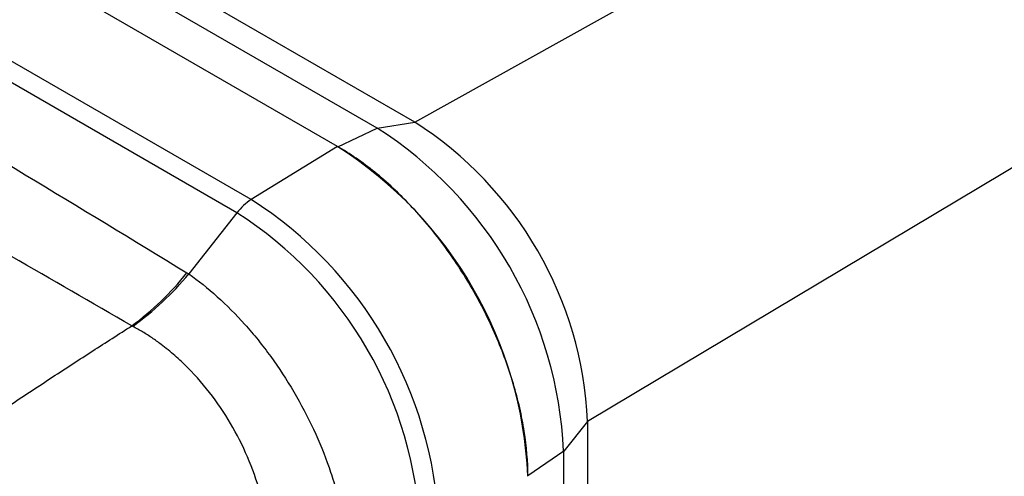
# Model space of a CAD drawing. Header units: millimetres. Extents: x 0 to 864, y 0 to 559.
# Tile 25 of 32: x 793 to 840, y 463 to 485. Entities that reach past the tile are written whole.
import ezdxf

# ---------------------------------------------------------------- set-up
doc = ezdxf.new("R2010")
doc.units = ezdxf.units.MM
doc.header["$LTSCALE"] = 2

msp = doc.modelspace()

# ---------------------------------------------------------------- linework, layer by layer
for p, q in [((812.2, 479.722), (749.621, 515.848)), ((810.411, 479.441), (747.832, 515.567)), ((808.529, 478.569), (745.99, 514.672)), ((804.442, 476.045), (741.904, 512.148)), ((803.763, 475.421), (741.225, 511.524)), ((812.2, 479.722), (837.873, 494.026)), ((845.627, 480.596), (820.401, 465.517)), ((808.549, 478.555), (810.411, 479.441)), ((810.411, 479.441), (812.2, 479.722)), ((808.529, 478.569), (804.442, 476.045)), ((803.763, 475.421), (801.478, 472.516)), ((801.391, 472.57), (801.478, 472.516)), ((820.401, 465.517), (819.264, 464.108)), ((820.401, 465.517), (820.401, 309.149)), ((819.264, 464.108), (817.565, 462.939)), ((819.264, 307.74), (819.264, 464.108))]:
    msp.add_line(p, q)
for centre, radius, start, end in [((828.858, 479.868), 16.784, 2.4873, 57.5126), ((800.043, 463.233), 19.24, 2.6055, 57.3945), ((802.595, 464.706), 17.825, 2.6055, 57.3945), ((797.991, 462.049), 19.594, 2.6055, 57.3945), ((805.886, 473.793), 2.675, 122.6657, 142.5217), ((794.025, 459.759), 19.333, 2.6055, 57.3945), ((793.581, 459.503), 18.896, 2.6055, 57.3945), ((790.256, 481.539), 14.298, 306.5613, 321.1505), ((790.407, 481.694), 14.381, 305.8042, 320.341)]:
    msp.add_arc(centre, radius, start, end)
for points, knots in [([(739.03, 508.57), (744.322, 505.691), (749.586, 502.778), (760.071, 496.893), (765.29, 493.921), (775.684, 487.921), (780.859, 484.892), (791.162, 478.777), (796.29, 475.69), (801.391, 472.57)], [0, 0, 0, 0, 0.25, 0.25, 0.5, 0.5, 0.75, 0.75, 1, 1, 1, 1]), ([(798.773, 470.054), (796.873, 471.152), (793.232, 473.254), (788.015, 476.264), (782.066, 479.695), (775.287, 483.607), (767.526, 488.087), (759.782, 492.558), (752.203, 496.935), (744.433, 501.425), (739.28, 504.399), (736.526, 505.988)], [0, 0, 0, 0, 0.090979, 0.174307, 0.25, 0.376352, 0.5, 0.623644, 0.75, 0.8664, 1, 1, 1, 1]), ([(817.567, 462.915), (817.567, 463.604), (817.508, 464.315), (817.336, 465.414), (817.265, 465.786), (817.093, 466.541), (816.992, 466.924), (816.652, 468.068), (816.375, 468.828), (815.884, 469.962), (815.707, 470.34), (815.329, 471.09), (815.13, 471.458), (814.506, 472.541), (814.051, 473.235), (813.311, 474.235), (813.054, 474.561), (812.533, 475.184), (812, 475.782), (811.446, 476.332), (810.881, 476.857), (810.592, 477.109), (809.716, 477.816), (809.126, 478.225), (808.529, 478.569)], [0, 0, 0, 0, 0.125, 0.125, 0.1875, 0.1875, 0.25, 0.25, 0.375, 0.375, 0.4375, 0.4375, 0.5, 0.5, 0.625, 0.625, 0.6875, 0.6875, 0.75, 0.8125, 0.8125, 0.875, 0.875, 1, 1, 1, 1]), ([(801.478, 472.516), (801.93, 472.201), (802.382, 471.841), (803.278, 471.034), (803.714, 470.595), (804.348, 469.885), (804.557, 469.639), (804.967, 469.129), (805.17, 468.864), (805.755, 468.059), (806.119, 467.501), (806.799, 466.347), (807.116, 465.744), (807.674, 464.545), (807.919, 463.943), (808.237, 463.038), (808.335, 462.734), (808.511, 462.137), (808.589, 461.843), (808.794, 460.971), (808.893, 460.406), (808.954, 459.858)], [0, 0, 0, 0, 0.125, 0.125, 0.25, 0.25, 0.3125, 0.3125, 0.375, 0.375, 0.5, 0.5, 0.625, 0.625, 0.75, 0.75, 0.8125, 0.8125, 0.875, 0.875, 1, 1, 1, 1]), ([(760.245, 441.585), (760.555, 441.85), (761.229, 442.425), (762.324, 443.35), (763.583, 444.404), (765.431, 445.935), (767.491, 447.611), (770.815, 450.266), (774.643, 453.239), (779.54, 456.905), (784.238, 460.298), (788.16, 463.03), (791.055, 464.998), (793.052, 466.335), (795.002, 467.621), (796.904, 468.859), (798.155, 469.659), (798.773, 470.054)], [0, 0, 0, 0, 0.0247967, 0.053895, 0.087293, 0.124989, 0.2005383, 0.2500025, 0.3865096, 0.4999843, 0.630764, 0.7499753, 0.8024547, 0.8536962, 0.9037004, 0.9524681, 1, 1, 1, 1]), ([(805.281, 458.669), (805.284, 458.76), (805.291, 458.94), (805.29, 459.212), (805.283, 459.481), (805.27, 459.744), (805.25, 460.003), (805.205, 460.452), (805.11, 461.09), (804.86, 462.218), (804.395, 463.62), (803.607, 465.248), (802.615, 466.757), (801.651, 467.872), (800.815, 468.657), (800.245, 469.121), (799.732, 469.487), (799.284, 469.776), (798.976, 469.944), (798.82, 470.031)], [0, 0, 0, 0, 0.0222326, 0.0439486, 0.0651145, 0.0856985, 0.1056705, 0.125002, 0.1890538, 0.2502803, 0.3771309, 0.4998316, 0.6230894, 0.749306, 0.8105861, 0.8741414, 0.914282, 0.9563086, 1, 1, 1, 1])]:
    msp.add_open_spline(points, degree=3, knots=knots)
msp.add_open_spline([(798.82, 470.031), (798.804, 470.039), (798.788, 470.046), (798.773, 470.054)], degree=3)

doc.saveas('drawing.dxf')
